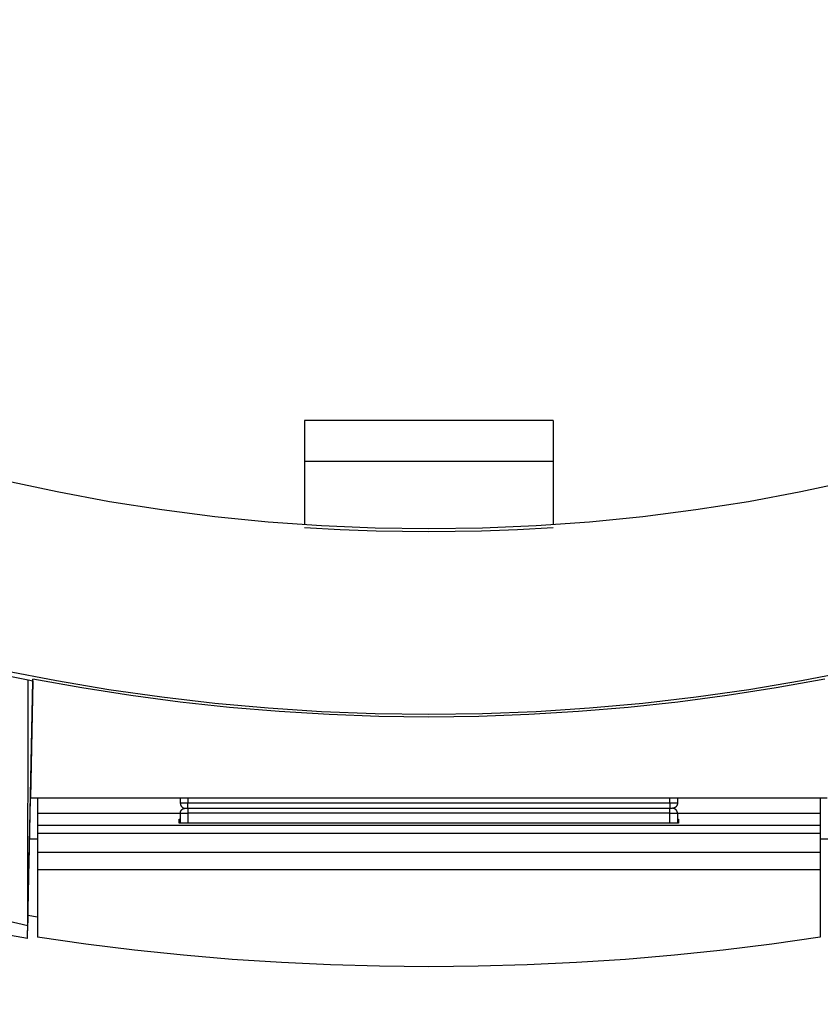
# Model space of a CAD drawing. Header units: millimetres. Extents: x -5878 to -4878, y 4408 to 5408.
# Tile 93 of 119: x -5194 to -5161, y 5044 to 5084. Entities that reach past the tile are written whole.
import ezdxf

# ---------------------------------------------------------------- set-up
doc = ezdxf.new("R2010")
doc.units = ezdxf.units.MM
doc.layers.add('SHOW Mini_Safetyfree Holder', color=7, linetype='Continuous', true_color=0x000000)
doc.styles.add('Arial Standard', font='txt')
doc.dimstyles.get("Standard").update_dxf_attribs({"dimscale": 10, "dimtxt": 2.5, "dimasz": 3, "dimexe": 1, "dimexo": 0.5, "dimgap": 0.8, "dimtad": 1, "dimtoh": 1, "dimzin": 1, "dimdsep": 46, "dimtxsty": 'Arial Standard', "dimblk": 'OPEN90', "dimcen": 2.5, "dimadec": 1, "dimazin": 1, "dimtfac": 1, "dimtdec": 4, "dimtix": 1, "dimtofl": 0, "dimtmove": 1, "dimatfit": 3, "dimldrblk": 'OPEN90', "dimfxl": 1, "dimtolj": 1, "dimtzin": 1, "dimarcsym": 0})

# ---------------------------------------------------------------- blocks, each defined once
blk = doc.blocks.new('*D2')
at = {"layer": 'Defpoints', "color": 0}
for p in [(-5276.672, 5155.876), (-5147.536, 5043.022), (-5207.176, 4974.777)]:
    blk.add_point(p, dxfattribs=at)
at = {"layer": 'SHOW Mini_Safetyfree Holder', "color": 0, "lineweight": -2}
for p, q in [((-5280.62, 5151.359), (-5338.286, 5085.373)), ((-5331.794, 5083.684), (-5211.694, 4978.725)), ((-5151.484, 5038.504), (-5209.15, 4972.518))]:
    blk.add_line(p, q, dxfattribs=at)
at = {"layer": 'SHOW Mini_Safetyfree Holder', "color": 0}
for points in [[(-5331.136, 5084.436), (-5332.452, 5082.931), (-5336.312, 5087.632)], [(-5212.352, 4977.972), (-5211.036, 4979.478), (-5207.176, 4974.777)]]:
    blk.add_solid(points, dxfattribs=at)
at = {"layer": 'SHOW Mini_Safetyfree Holder', "color": 0, "insert": (-5267.141, 5036.471), "char_height": 9, "attachment_point": 5, "rotation": 318.8491, "style": 'Arial Standard'}
blk.add_mtext('\\A1;171.50', dxfattribs=at)

msp = doc.modelspace()

# ---------------------------------------------------------------- linework, layer by layer
at = {"layer": 'SHOW Mini_Safetyfree Holder', "color": 18, "lineweight": -3, "true_color": 0x000000}
for points in [[(-5182.166, 5067.708), (-5182.166, 5067.708), (-5182.166, 5067.708), (-5182.166, 5067.707), (-5182.166, 5067.706), (-5182.166, 5067.701), (-5182.166, 5067.681), (-5182.166, 5067.596), (-5182.166, 5067.245), (-5182.166, 5066.072)], [(-5172.166, 5067.708), (-5182.166, 5067.708)], [(-5172.166, 5067.708), (-5172.166, 5067.708), (-5172.166, 5067.708), (-5172.166, 5067.707), (-5172.166, 5067.706), (-5172.166, 5067.701), (-5172.166, 5067.681), (-5172.166, 5067.596), (-5172.166, 5067.245), (-5172.166, 5066.072)], [(-5182.166, 5066.072), (-5172.166, 5066.072)], [(-5182.166, 5066.072), (-5182.166, 5063.512)], [(-5172.166, 5066.072), (-5172.166, 5063.512)], [(-5160.119, 5065.28), (-5162.205, 5064.831), (-5164.309, 5064.44), (-5166.428, 5064.108), (-5168.56, 5063.835), (-5170.703, 5063.622), (-5172.853, 5063.47), (-5175.008, 5063.378), (-5177.166, 5063.347), (-5179.324, 5063.378), (-5181.479, 5063.47), (-5183.629, 5063.622), (-5185.771, 5063.835), (-5187.903, 5064.108), (-5190.022, 5064.44), (-5192.126, 5064.831), (-5194.213, 5065.28)], [(-5182.166, 5063.397), (-5180.732, 5063.318), (-5179.288, 5063.266), (-5177.166, 5063.237), (-5175.043, 5063.266), (-5173.599, 5063.318), (-5172.165, 5063.397)], [(-5194.445, 5057.499), (-5193.292, 5057.274)], [(-5194.252, 5057.656), (-5192.154, 5057.245), (-5190.04, 5056.888), (-5187.914, 5056.585), (-5185.777, 5056.336), (-5183.632, 5056.142), (-5181.48, 5056.003), (-5179.324, 5055.919), (-5177.166, 5055.891), (-5175.007, 5055.919), (-5172.851, 5056.003), (-5170.7, 5056.142), (-5168.554, 5056.336), (-5166.417, 5056.585), (-5164.291, 5056.888), (-5162.178, 5057.245), (-5160.079, 5057.656)], [(-5193.098, 5057.236), (-5193.097, 5057.307)], [(-5161.235, 5057.307), (-5163.196, 5056.951), (-5165.17, 5056.641), (-5167.153, 5056.378), (-5169.145, 5056.163), (-5171.144, 5055.994), (-5173.149, 5055.874), (-5175.156, 5055.802), (-5177.166, 5055.778), (-5179.175, 5055.802), (-5181.183, 5055.874), (-5183.187, 5055.994), (-5185.186, 5056.163), (-5187.178, 5056.378), (-5189.162, 5056.641), (-5191.135, 5056.951), (-5193.097, 5057.307)], [(-5193.3, 5047.379), (-5193.292, 5057.274)], [(-5193.3, 5047.379), (-5193.098, 5057.236)], [(-5193.292, 5057.274), (-5193.098, 5057.236)], [(-5193.098, 5057.236), (-5193.197, 5052.508)], [(-5193.252, 5049.883), (-5193.197, 5052.508)], [(-5161.137, 5052.508), (-5193.195, 5052.508)], [(-5192.916, 5052.508), (-5192.916, 5051.908)], [(-5187.166, 5052.508), (-5187.166, 5052.308)], [(-5187.166, 5052.308), (-5187.166, 5052.303), (-5187.166, 5052.299), (-5187.165, 5052.294), (-5187.165, 5052.29), (-5187.164, 5052.285), (-5187.164, 5052.281), (-5187.163, 5052.276), (-5187.162, 5052.272), (-5187.162, 5052.267), (-5187.16, 5052.262), (-5187.159, 5052.258), (-5187.158, 5052.253), (-5187.157, 5052.248), (-5187.155, 5052.244), (-5187.154, 5052.239), (-5187.152, 5052.235), (-5187.15, 5052.23), (-5187.148, 5052.225), (-5187.146, 5052.221), (-5187.144, 5052.216), (-5187.141, 5052.212), (-5187.139, 5052.208), (-5187.136, 5052.203), (-5187.134, 5052.199), (-5187.131, 5052.195), (-5187.128, 5052.191), (-5187.125, 5052.186), (-5187.122, 5052.182), (-5187.118, 5052.178), (-5187.115, 5052.175), (-5187.111, 5052.171), (-5187.108, 5052.167), (-5187.104, 5052.163), (-5187.1, 5052.16), (-5187.097, 5052.157), (-5187.093, 5052.153), (-5187.089, 5052.15), (-5187.085, 5052.147), (-5187.08, 5052.144), (-5187.076, 5052.141), (-5187.072, 5052.138), (-5187.068, 5052.136), (-5187.063, 5052.133), (-5187.059, 5052.131), (-5187.054, 5052.129), (-5187.05, 5052.126), (-5187.045, 5052.124), (-5187.041, 5052.122), (-5187.036, 5052.121), (-5187.032, 5052.119), (-5187.027, 5052.117), (-5187.022, 5052.116), (-5187.018, 5052.115), (-5187.013, 5052.113), (-5187.009, 5052.112), (-5187.004, 5052.111), (-5186.999, 5052.111), (-5186.995, 5052.11), (-5186.99, 5052.109), (-5186.986, 5052.109), (-5186.981, 5052.108), (-5186.977, 5052.108), (-5186.972, 5052.108), (-5186.968, 5052.108)], [(-5186.866, 5052.308), (-5187.166, 5052.308)], [(-5186.866, 5052.508), (-5186.866, 5052.308)], [(-5186.866, 5052.108), (-5186.866, 5052.108), (-5186.866, 5052.108), (-5186.866, 5052.108), (-5186.866, 5052.108), (-5186.866, 5052.109), (-5186.866, 5052.111), (-5186.866, 5052.122), (-5186.866, 5052.166), (-5186.866, 5052.308)], [(-5167.466, 5052.308), (-5186.866, 5052.308)], [(-5167.466, 5052.308), (-5167.466, 5052.508)], [(-5167.466, 5052.308), (-5167.466, 5052.166), (-5167.466, 5052.122), (-5167.466, 5052.111), (-5167.466, 5052.109), (-5167.466, 5052.108), (-5167.466, 5052.108), (-5167.466, 5052.108), (-5167.466, 5052.108), (-5167.466, 5052.108)], [(-5167.166, 5052.308), (-5167.166, 5052.308), (-5167.166, 5052.308), (-5167.166, 5052.308), (-5167.166, 5052.308), (-5167.167, 5052.308), (-5167.171, 5052.308), (-5167.187, 5052.308), (-5167.254, 5052.308), (-5167.466, 5052.308)], [(-5167.166, 5052.308), (-5167.166, 5052.303), (-5167.166, 5052.299), (-5167.166, 5052.294), (-5167.167, 5052.29), (-5167.167, 5052.285), (-5167.168, 5052.281), (-5167.168, 5052.276), (-5167.169, 5052.272), (-5167.17, 5052.267), (-5167.171, 5052.262), (-5167.172, 5052.258), (-5167.173, 5052.253), (-5167.175, 5052.248), (-5167.176, 5052.244), (-5167.178, 5052.239), (-5167.18, 5052.235), (-5167.181, 5052.23), (-5167.183, 5052.225), (-5167.186, 5052.221), (-5167.188, 5052.216), (-5167.19, 5052.212), (-5167.193, 5052.208), (-5167.195, 5052.203), (-5167.198, 5052.199), (-5167.201, 5052.195), (-5167.204, 5052.191), (-5167.207, 5052.186), (-5167.21, 5052.182), (-5167.213, 5052.178), (-5167.217, 5052.175), (-5167.22, 5052.171), (-5167.224, 5052.167), (-5167.227, 5052.163), (-5167.231, 5052.16), (-5167.235, 5052.157), (-5167.239, 5052.153), (-5167.243, 5052.15), (-5167.247, 5052.147), (-5167.251, 5052.144), (-5167.255, 5052.141), (-5167.259, 5052.138), (-5167.264, 5052.136), (-5167.268, 5052.133), (-5167.273, 5052.131), (-5167.277, 5052.129), (-5167.282, 5052.126), (-5167.286, 5052.124), (-5167.291, 5052.122), (-5167.295, 5052.121), (-5167.3, 5052.119), (-5167.304, 5052.117), (-5167.309, 5052.116), (-5167.314, 5052.115), (-5167.318, 5052.113), (-5167.323, 5052.112), (-5167.328, 5052.111), (-5167.332, 5052.111), (-5167.337, 5052.11), (-5167.341, 5052.109), (-5167.346, 5052.109), (-5167.35, 5052.108), (-5167.355, 5052.108), (-5167.359, 5052.108), (-5167.364, 5052.108)], [(-5167.166, 5052.508), (-5167.166, 5052.308)], [(-5161.416, 5052.508), (-5161.416, 5051.908)], [(-5192.916, 5051.908), (-5192.916, 5051.413)], [(-5192.916, 5051.908), (-5187.166, 5051.908)], [(-5187.166, 5051.908), (-5187.166, 5051.912), (-5187.166, 5051.917), (-5187.165, 5051.921), (-5187.165, 5051.926), (-5187.164, 5051.93), (-5187.164, 5051.935), (-5187.163, 5051.939), (-5187.162, 5051.944), (-5187.162, 5051.949), (-5187.16, 5051.953), (-5187.159, 5051.958), (-5187.158, 5051.963), (-5187.157, 5051.967), (-5187.155, 5051.972), (-5187.154, 5051.976), (-5187.152, 5051.981), (-5187.15, 5051.986), (-5187.148, 5051.99), (-5187.146, 5051.995), (-5187.144, 5051.999), (-5187.141, 5052.004), (-5187.139, 5052.008), (-5187.136, 5052.012), (-5187.133, 5052.017), (-5187.131, 5052.021), (-5187.128, 5052.025), (-5187.125, 5052.029), (-5187.121, 5052.033), (-5187.118, 5052.037), (-5187.115, 5052.041), (-5187.111, 5052.045), (-5187.108, 5052.049), (-5187.104, 5052.052), (-5187.1, 5052.056), (-5187.096, 5052.059), (-5187.093, 5052.062), (-5187.089, 5052.066), (-5187.084, 5052.069), (-5187.08, 5052.072), (-5187.076, 5052.075), (-5187.072, 5052.077), (-5187.067, 5052.08), (-5187.063, 5052.082), (-5187.059, 5052.085), (-5187.054, 5052.087), (-5187.05, 5052.089), (-5187.045, 5052.091), (-5187.041, 5052.093), (-5187.036, 5052.095), (-5187.031, 5052.097), (-5187.027, 5052.098), (-5187.022, 5052.1), (-5187.018, 5052.101), (-5187.013, 5052.102), (-5187.008, 5052.103), (-5187.004, 5052.104), (-5186.999, 5052.105), (-5186.994, 5052.106), (-5186.99, 5052.106), (-5186.985, 5052.107), (-5186.981, 5052.107), (-5186.976, 5052.108), (-5186.972, 5052.108), (-5186.967, 5052.108)], [(-5187.166, 5051.908), (-5186.866, 5051.908)], [(-5187.166, 5051.907), (-5187.166, 5051.513)], [(-5186.966, 5052.108), (-5186.968, 5052.108)], [(-5186.966, 5052.108), (-5186.866, 5052.108)], [(-5186.866, 5052.108), (-5186.866, 5052.108), (-5186.866, 5052.108), (-5186.866, 5052.108), (-5186.866, 5052.108), (-5186.866, 5052.107), (-5186.866, 5052.104), (-5186.866, 5052.094), (-5186.866, 5052.049), (-5186.866, 5051.908)], [(-5186.866, 5052.108), (-5167.466, 5052.108)], [(-5167.466, 5051.908), (-5186.866, 5051.908)], [(-5186.866, 5051.908), (-5186.866, 5051.513)], [(-5167.466, 5051.908), (-5167.466, 5052.049), (-5167.466, 5052.094), (-5167.466, 5052.104), (-5167.466, 5052.107), (-5167.466, 5052.108), (-5167.466, 5052.108), (-5167.466, 5052.108), (-5167.466, 5052.108), (-5167.466, 5052.108)], [(-5167.466, 5052.108), (-5167.366, 5052.108)], [(-5167.466, 5051.908), (-5167.254, 5051.908), (-5167.187, 5051.908), (-5167.171, 5051.908), (-5167.167, 5051.908), (-5167.166, 5051.908), (-5167.166, 5051.908), (-5167.166, 5051.908), (-5167.166, 5051.908), (-5167.166, 5051.908)], [(-5167.466, 5051.513), (-5167.466, 5051.908)], [(-5167.366, 5052.108), (-5167.364, 5052.108)], [(-5167.166, 5051.908), (-5167.166, 5051.912), (-5167.166, 5051.917), (-5167.166, 5051.921), (-5167.167, 5051.926), (-5167.167, 5051.93), (-5167.168, 5051.935), (-5167.168, 5051.939), (-5167.169, 5051.944), (-5167.17, 5051.949), (-5167.171, 5051.953), (-5167.172, 5051.958), (-5167.173, 5051.963), (-5167.175, 5051.967), (-5167.176, 5051.972), (-5167.178, 5051.976), (-5167.18, 5051.981), (-5167.181, 5051.986), (-5167.183, 5051.99), (-5167.186, 5051.995), (-5167.188, 5051.999), (-5167.19, 5052.004), (-5167.193, 5052.008), (-5167.195, 5052.012), (-5167.198, 5052.017), (-5167.201, 5052.021), (-5167.204, 5052.025), (-5167.207, 5052.029), (-5167.21, 5052.033), (-5167.213, 5052.037), (-5167.217, 5052.041), (-5167.22, 5052.045), (-5167.224, 5052.048), (-5167.227, 5052.052), (-5167.231, 5052.056), (-5167.235, 5052.059), (-5167.239, 5052.062), (-5167.243, 5052.066), (-5167.247, 5052.069), (-5167.251, 5052.072), (-5167.255, 5052.074), (-5167.259, 5052.077), (-5167.264, 5052.08), (-5167.268, 5052.082), (-5167.273, 5052.085), (-5167.277, 5052.087), (-5167.282, 5052.089), (-5167.286, 5052.091), (-5167.291, 5052.093), (-5167.295, 5052.095), (-5167.3, 5052.097), (-5167.304, 5052.098), (-5167.309, 5052.1), (-5167.314, 5052.101), (-5167.318, 5052.102), (-5167.323, 5052.103), (-5167.328, 5052.104), (-5167.332, 5052.105), (-5167.337, 5052.106), (-5167.341, 5052.106), (-5167.346, 5052.107), (-5167.35, 5052.107), (-5167.355, 5052.107), (-5167.359, 5052.108), (-5167.364, 5052.108)], [(-5167.166, 5051.908), (-5161.416, 5051.908)], [(-5167.166, 5051.908), (-5167.166, 5051.513)], [(-5161.416, 5051.908), (-5161.416, 5051.413)], [(-5192.916, 5051.413), (-5192.916, 5051.102)], [(-5161.416, 5051.413), (-5192.916, 5051.413)], [(-5187.216, 5051.513), (-5187.216, 5051.673)], [(-5187.216, 5051.673), (-5187.165, 5051.673)], [(-5167.116, 5051.513), (-5187.216, 5051.513)], [(-5167.166, 5051.673), (-5167.116, 5051.673)], [(-5167.116, 5051.673), (-5167.116, 5051.513)], [(-5161.416, 5051.413), (-5161.416, 5051.102)], [(-5192.916, 5051.102), (-5161.416, 5051.102)], [(-5192.916, 5051.102), (-5192.916, 5050.337)], [(-5161.416, 5051.102), (-5161.416, 5050.337)], [(-5192.915, 5050.863), (-5193.228, 5050.863)], [(-5161.103, 5050.863), (-5161.416, 5050.863)], [(-5192.916, 5050.337), (-5192.916, 5049.648)], [(-5192.916, 5050.337), (-5161.416, 5050.337)], [(-5161.416, 5050.337), (-5161.416, 5049.648)], [(-5192.916, 5049.648), (-5192.916, 5046.919)], [(-5192.916, 5049.648), (-5161.416, 5049.648)], [(-5161.416, 5049.648), (-5161.416, 5046.919)], [(-5193.296, 5047.796), (-5193.309, 5047.183)], [(-5193.299, 5047.881), (-5193.289, 5047.879)], [(-5192.915, 5047.73), (-5193.296, 5047.796)], [(-5193.3, 5047.379), (-5194.528, 5047.658)], [(-5193.315, 5046.874), (-5193.315, 5046.874), (-5193.315, 5046.874), (-5193.315, 5046.874), (-5193.312, 5047.015), (-5193.3, 5047.379)], [(-5193.315, 5046.874), (-5195.158, 5047.185)], [(-5161.416, 5046.919), (-5163.366, 5046.641), (-5165.324, 5046.4), (-5167.288, 5046.196), (-5169.257, 5046.029), (-5171.231, 5045.898), (-5173.207, 5045.805), (-5175.186, 5045.749), (-5177.166, 5045.73), (-5179.146, 5045.749), (-5181.124, 5045.805), (-5183.101, 5045.898), (-5185.074, 5046.029), (-5187.044, 5046.196), (-5189.008, 5046.4), (-5190.965, 5046.641), (-5192.916, 5046.919)]]:
    msp.add_lwpolyline(points, dxfattribs=at)

# ---------------------------------------------------------------- dimensions: what is measured, and where the dimension line sits
at = {"layer": 'SHOW Mini_Safetyfree Holder', "color": 5, "true_color": 0x0000ff}
dim = msp.add_linear_dim(base=(-5207.176, 4974.777), p1=(-5276.672, 5155.876), p2=(-5147.536, 5043.022), angle=318.8491, dimstyle='Standard', override={"dimscale": 3, "dimtxt": 3, "dimasz": 2, "dimexe": 1, "dimexo": 2, "dimgap": 0.8, "dimtad": 1, "dimtih": 0, "dimtoh": 0, "dimdec": 2, "dimzin": 1, "dimtxsty": 'Arial Standard', "dimsah": 0, "dimcen": 2.5, "dimadec": 1, "dimazin": 1, "dimtix": 0, "dimtmove": 0, "dimtzin": 1}, dxfattribs=at)
dim.commit()
dim.dimension.update_dxf_attribs({"geometry": '*D2', "text_midpoint": (-5267.141, 5036.471)})

doc.saveas('drawing.dxf')
